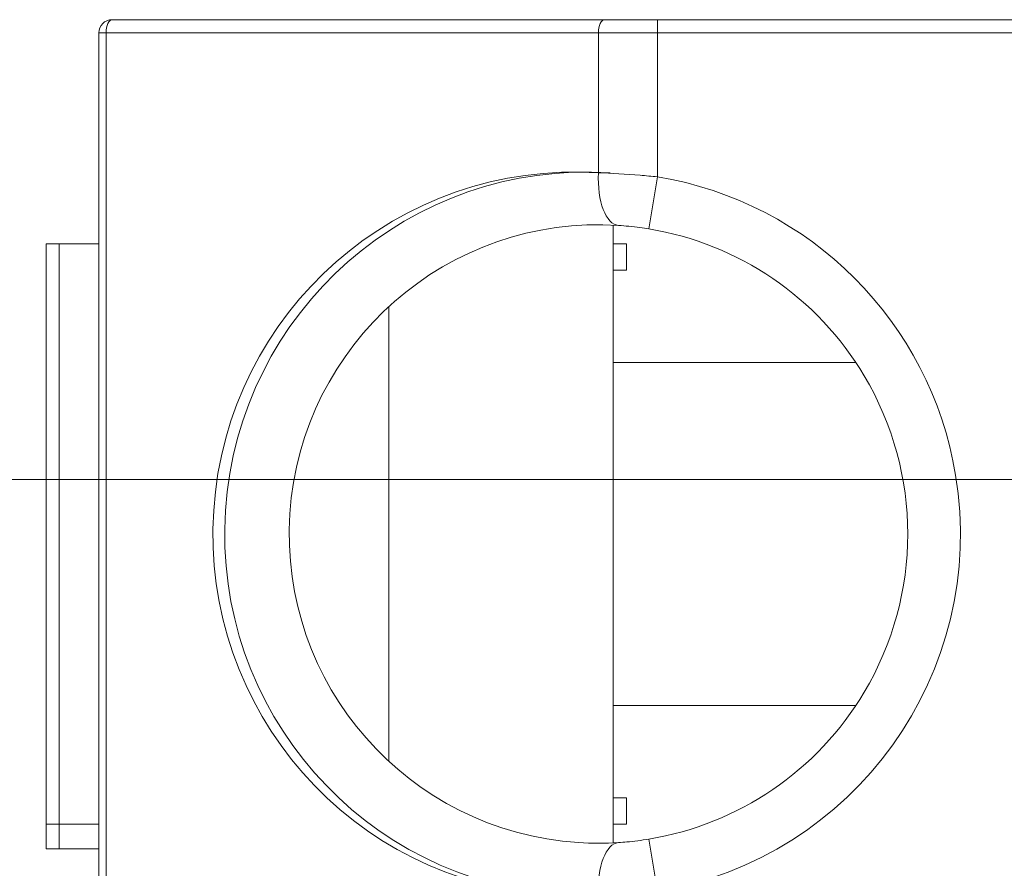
# Model space of a CAD drawing. Header units: inches. Extents: x -35 to 647, y 178 to 608.
# Tile 207 of 234: x 623.3 to 627.03, y 564.36 to 567.58. Entities that reach past the tile are written whole.
import ezdxf

# ---------------------------------------------------------------- set-up
doc = ezdxf.new("R2010")
doc.units = ezdxf.units.IN
doc.header["$MEASUREMENT"] = 0
doc.linetypes.add('AI-Linetype-2', pattern=[47.5, 22, -8.5, 8.5, -8.5])
doc.layers.add('1', color=7, linetype='Continuous')

# ---------------------------------------------------------------- blocks, each defined once
blk = doc.blocks.new('block 2510')
at = {"layer": '1', "color": 155, "lineweight": 18, "true_color": 0x4c7299}
blk.add_lwpolyline([(623.3951, 564.4319), (623.3951, 564.526)], dxfattribs=at)
blk = doc.blocks.new('block 2511')
at = {"layer": '1', "color": 155, "lineweight": 13, "true_color": 0x4c7299}
blk.add_lwpolyline([(623.4451, 564.526), (623.4451, 564.4319)], dxfattribs=at)
blk = doc.blocks.new('block 2512')
at = {"layer": '1', "color": 155, "lineweight": 18, "true_color": 0x4c7299}
blk.add_lwpolyline([(623.4451, 564.4319), (623.3951, 564.4319)], dxfattribs=at)
blk = doc.blocks.new('block 2517')
at = {"layer": '1', "color": 155, "lineweight": 18, "true_color": 0x4c7299}
blk.add_lwpolyline([(623.3951, 564.526), (623.3951, 566.726)], dxfattribs=at)
blk = doc.blocks.new('block 2518')
at = {"layer": '1', "color": 155, "lineweight": 13, "true_color": 0x4c7299}
blk.add_lwpolyline([(623.4451, 566.726), (623.4451, 564.526)], dxfattribs=at)
blk = doc.blocks.new('block 2519')
at = {"layer": '1', "color": 155, "lineweight": 18, "true_color": 0x4c7299}
blk.add_lwpolyline([(623.4451, 564.526), (623.3951, 564.526)], dxfattribs=at)
blk = doc.blocks.new('block 2520')
at = {"layer": '1', "color": 155, "lineweight": 18, "true_color": 0x4c7299}
blk.add_lwpolyline([(623.3951, 566.726), (623.4451, 566.726)], dxfattribs=at)
blk = doc.blocks.new('block 2521')
at = {"layer": '1', "color": 155, "lineweight": 18, "true_color": 0x4c7299}
blk.add_lwpolyline([(623.5951, 563.726), (623.5951, 567.526)], dxfattribs=at)
blk = doc.blocks.new('block 2522')
at = {"layer": '1', "color": 155, "lineweight": 13, "true_color": 0x4c7299}
blk.add_lwpolyline([(623.6227, 567.526), (623.6227, 563.726)], dxfattribs=at)
blk = doc.blocks.new('block 2524')
at = {"layer": '1', "color": 155, "lineweight": 13, "true_color": 0x4c7299}
blk.add_lwpolyline([(623.5951, 567.526), (623.6227, 567.526)], dxfattribs=at)
blk = doc.blocks.new('block 2525')
at = {"layer": '1', "color": 155, "lineweight": 13, "true_color": 0x4c7299}
blk.add_lwpolyline([(625.4895, 567.526), (623.6227, 567.526)], dxfattribs=at)
blk = doc.blocks.new('block 2526')
at = {"layer": '1', "color": 155, "lineweight": 13, "true_color": 0x4c7299}
blk.add_lwpolyline([(625.4895, 566.9956), (625.4895, 567.526)], dxfattribs=at)
blk = doc.blocks.new('block 2530')
at = {"layer": '1', "color": 155, "lineweight": 18, "true_color": 0x4c7299}
blk.add_lwpolyline([(623.6451, 567.576), (625.5118, 567.576)], dxfattribs=at)
blk = doc.blocks.new('block 2531')
at = {"layer": '1', "color": 155, "lineweight": 13, "true_color": 0x4c7299}
blk.add_lwpolyline([(625.6805, 566.7828), (625.7131, 566.9802)], dxfattribs=at)
blk = doc.blocks.new('block 2532')
at = {"layer": '1', "color": 155, "lineweight": 13, "true_color": 0x4c7299}
blk.add_lwpolyline([(625.6805, 564.4692), (625.7131, 564.2718)], dxfattribs=at)
blk = doc.blocks.new('block 2537')
at = {"layer": '1', "color": 155, "lineweight": 13, "true_color": 0x4c7299}
blk.add_lwpolyline([(625.7131, 567.526), (625.4895, 567.526)], dxfattribs=at)
blk = doc.blocks.new('block 2538')
at = {"layer": '1', "color": 155, "lineweight": 13, "true_color": 0x4c7299}
blk.add_lwpolyline([(625.7131, 567.526), (625.7131, 566.9802)], dxfattribs=at)
blk = doc.blocks.new('block 2539')
at = {"layer": '1', "color": 155, "lineweight": 13, "true_color": 0x4c7299}
blk.add_lwpolyline([(625.7131, 567.526), (625.7131, 567.576)], dxfattribs=at)
blk = doc.blocks.new('block 2540')
at = {"layer": '1', "color": 155, "lineweight": 18, "true_color": 0x4c7299}
blk.add_lwpolyline([(625.5118, 567.576), (625.7131, 567.576)], dxfattribs=at)
blk = doc.blocks.new('block 2541')
at = {"layer": '1', "color": 155, "lineweight": 18, "true_color": 0x4c7299}
blk.add_lwpolyline([(625.5951, 564.526), (625.5951, 564.626)], dxfattribs=at)
blk = doc.blocks.new('block 2542')
at = {"layer": '1', "color": 155, "lineweight": 18, "true_color": 0x4c7299}
blk.add_lwpolyline([(625.5951, 566.626), (625.5951, 566.726)], dxfattribs=at)
blk = doc.blocks.new('block 2590')
at = {"layer": '1', "color": 155, "lineweight": 18, "true_color": 0x4c7299}
blk.add_lwpolyline([(623.5951, 564.4319), (623.4451, 564.4319)], dxfattribs=at)
blk = doc.blocks.new('block 2595')
at = {"layer": '1', "color": 155, "lineweight": 18, "true_color": 0x4c7299}
blk.add_lwpolyline([(623.4451, 564.526), (623.5951, 564.526)], dxfattribs=at)
blk = doc.blocks.new('block 2596')
at = {"layer": '1', "color": 155, "lineweight": 18, "true_color": 0x4c7299}
blk.add_lwpolyline([(623.4451, 566.726), (623.5951, 566.726)], dxfattribs=at)
blk = doc.blocks.new('block 2597')
at = {"layer": '1', "color": 155, "lineweight": 18, "true_color": 0x4c7299}
blk.add_lwpolyline([(624.6951, 564.7637), (624.6951, 566.4883)], dxfattribs=at)
blk = doc.blocks.new('block 2598')
at = {"layer": '1', "color": 155, "lineweight": 18, "true_color": 0x4c7299}
blk.add_lwpolyline([(625.5451, 566.276), (626.4653, 566.276)], dxfattribs=at)
blk = doc.blocks.new('block 2599')
at = {"layer": '1', "color": 155, "lineweight": 18, "true_color": 0x4c7299}
blk.add_lwpolyline([(625.5451, 566.726), (625.5951, 566.726)], dxfattribs=at)
blk = doc.blocks.new('block 2600')
at = {"layer": '1', "color": 155, "lineweight": 18, "true_color": 0x4c7299}
blk.add_lwpolyline([(625.5451, 564.626), (625.5951, 564.626)], dxfattribs=at)
blk = doc.blocks.new('block 2601')
at = {"layer": '1', "color": 155, "lineweight": 18, "true_color": 0x4c7299}
blk.add_lwpolyline([(625.5451, 564.976), (626.4653, 564.976)], dxfattribs=at)
blk = doc.blocks.new('block 2602')
at = {"layer": '1', "color": 155, "lineweight": 18, "true_color": 0x4c7299}
blk.add_lwpolyline([(625.5951, 564.526), (625.5451, 564.526)], dxfattribs=at)
blk = doc.blocks.new('block 2603')
at = {"layer": '1', "color": 155, "lineweight": 18, "true_color": 0x4c7299}
blk.add_lwpolyline([(625.5951, 566.626), (625.5451, 566.626)], dxfattribs=at)
blk = doc.blocks.new('block 2604')
at = {"layer": '1', "color": 155, "lineweight": 18, "true_color": 0x4c7299}
blk.add_lwpolyline([(625.5451, 566.7972), (625.5451, 564.4548)], dxfattribs=at)
blk = doc.blocks.new('block 2605')
at = {"layer": '1', "color": 155, "lineweight": 13, "true_color": 0x4c7299}
blk.add_lwpolyline([(627.5451, 567.526), (625.7131, 567.526)], dxfattribs=at)
blk = doc.blocks.new('block 2606')
at = {"layer": '1', "color": 155, "lineweight": 18, "true_color": 0x4c7299}
blk.add_lwpolyline([(625.7131, 567.576), (627.5451, 567.576)], dxfattribs=at)
blk = doc.blocks.new('block 5315')
at = {"layer": '1', "color": 155, "lineweight": 13, "true_color": 0x4c7299}
blk.add_open_spline([(625.7131, 566.9802), (626.2932, 566.8844), (626.7479, 566.4297), (626.8436, 565.8496), (626.9671, 565.1017), (626.461, 564.3953), (625.7131, 564.2718)], degree=3, knots=[0, 0, 0, 0, 1, 1, 1, 2, 2, 2, 2], dxfattribs=at)
blk = doc.blocks.new('block 5318')
at = {"layer": '1', "color": 155, "lineweight": 18, "true_color": 0x4c7299}
blk.add_open_spline([(623.6451, 567.576), (623.6174, 567.576), (623.5951, 567.5536), (623.5951, 567.526)], degree=3, dxfattribs=at)
blk = doc.blocks.new('block 5320')
at = {"layer": '1', "color": 155, "lineweight": 13, "true_color": 0x4c7299}
blk.add_open_spline([(625.4895, 566.9956), (624.7331, 567.045), (624.0799, 566.4718), (624.0305, 565.7154), (623.9811, 564.959), (624.5542, 564.3058), (625.3106, 564.2564), (625.3702, 564.2525), (625.4299, 564.2525), (625.4895, 564.2564)], degree=3, knots=[0, 0, 0, 0, 1, 1, 1, 2, 2, 2, 3, 3, 3, 3], dxfattribs=at)
blk = doc.blocks.new('block 5321')
at = {"layer": '1', "color": 155, "lineweight": 18, "true_color": 0x4c7299}
blk.add_open_spline([(625.6805, 564.4692), (626.0214, 564.5254), (626.3201, 564.7292), (626.4968, 565.026)], degree=3, dxfattribs=at)
blk = doc.blocks.new('block 5322')
at = {"layer": '1', "color": 155, "lineweight": 18, "true_color": 0x4c7299}
blk.add_open_spline([(626.4968, 566.226), (626.3201, 566.5228), (626.0214, 566.7265), (625.6805, 566.7828)], degree=3, dxfattribs=at)
blk = doc.blocks.new('block 5323')
at = {"layer": '1', "color": 155, "lineweight": 18, "true_color": 0x4c7299}
blk.add_open_spline([(626.4968, 565.026), (626.717, 565.3957), (626.717, 565.8563), (626.4968, 566.226)], degree=3, dxfattribs=at)
blk = doc.blocks.new('block 5331')
at = {"layer": '1', "color": 155, "lineweight": 18, "true_color": 0x4c7299}
blk.add_open_spline([(625.5659, 566.796), (624.9197, 566.8382), (624.3617, 566.3486), (624.3195, 565.7024), (624.2773, 565.0562), (624.7669, 564.4982), (625.4131, 564.456), (625.464, 564.4527), (625.515, 564.4527), (625.5659, 564.456)], degree=3, knots=[0, 0, 0, 0, 1, 1, 1, 2, 2, 2, 3, 3, 3, 3], dxfattribs=at)
blk = doc.blocks.new('block 5332')
at = {"layer": '1', "color": 155, "lineweight": 18, "true_color": 0x4c7299}
blk.add_open_spline([(625.5342, 566.9956), (624.7778, 567.045), (624.1246, 566.4718), (624.0752, 565.7154), (624.0258, 564.959), (624.5989, 564.3058), (625.3553, 564.2564), (625.4149, 564.2525), (625.4746, 564.2525), (625.5342, 564.2564)], degree=3, knots=[0, 0, 0, 0, 1, 1, 1, 2, 2, 2, 3, 3, 3, 3], dxfattribs=at)
blk = doc.blocks.new('block 5427')
at = {"layer": '1', "color": 155, "lineweight": 13, "true_color": 0x4c7299}
blk.add_open_spline([(623.6451, 567.576), (623.6327, 567.576), (623.6227, 567.5536), (623.6227, 567.526)], degree=3, dxfattribs=at)
blk = doc.blocks.new('block 5429')
at = {"layer": '1', "color": 155, "lineweight": 13, "true_color": 0x4c7299}
blk.add_open_spline([(625.5118, 567.576), (625.4995, 567.576), (625.4895, 567.5536), (625.4895, 567.526)], degree=3, dxfattribs=at)
blk = doc.blocks.new('block 5430')
at = {"layer": '1', "color": 155, "lineweight": 13, "true_color": 0x4c7299}
blk.add_open_spline([(625.4895, 566.9956), (625.4838, 566.8876), (625.5177, 566.7992), (625.5659, 566.796)], degree=3, dxfattribs=at)
blk = doc.blocks.new('block 5431')
at = {"layer": '1', "color": 155, "lineweight": 13, "true_color": 0x4c7299}
blk.add_open_spline([(625.5659, 564.456), (625.5177, 564.4528), (625.4838, 564.3644), (625.4895, 564.2564)], degree=3, dxfattribs=at)
blk = doc.blocks.new('block 6953')
at = {"layer": '1', "color": 155, "lineweight": 18, "true_color": 0x4c7299}
blk.add_open_spline([(625.5659, 564.456), (625.576, 564.4566), (625.5865, 564.4575), (625.5972, 564.4585), (625.6237, 564.4609), (625.6524, 564.4645), (625.6805, 564.4692)], degree=3, knots=[0, 0, 0, 0, 1, 1, 1, 2, 2, 2, 2], dxfattribs=at)
blk = doc.blocks.new('block 6954')
at = {"layer": '1', "color": 155, "lineweight": 18, "true_color": 0x4c7299}
blk.add_open_spline([(625.6805, 566.7828), (625.6693, 566.7847), (625.658, 566.7864), (625.6469, 566.7879), (625.6186, 566.7917), (625.5907, 566.7944), (625.5659, 566.796)], degree=3, knots=[0, 0, 0, 0, 1, 1, 1, 2, 2, 2, 2], dxfattribs=at)
blk = doc.blocks.new('block 6955')
at = {"layer": '1', "color": 155, "lineweight": 13, "true_color": 0x4c7299}
blk.add_open_spline([(625.4895, 566.9956), (625.5388, 566.9937), (625.5928, 566.9905), (625.6475, 566.9861), (625.6691, 566.9843), (625.6911, 566.9823), (625.7131, 566.9802)], degree=3, knots=[0, 0, 0, 0, 1, 1, 1, 2, 2, 2, 2], dxfattribs=at)
blk = doc.blocks.new('block 8173')
at = {"layer": '1', "color": 8, "linetype": 'AI-Linetype-2', "lineweight": 13, "true_color": 0x808080}
blk.add_lwpolyline([(632.8288, 565.8325), (619.5902, 565.8325)], dxfattribs=at)

msp = doc.modelspace()

# ---------------------------------------------------------------- block references
at = {"layer": '1'}
for name in ['block 5318', 'block 5427', 'block 2530', 'block 5429', 'block 2540', 'block 2539', 'block 2606', 'block 2521', 'block 2524', 'block 2522', 'block 2525', 'block 2526', 'block 2537', 'block 2538', 'block 2605', 'block 5320', 'block 5332', 'block 5430', 'block 6955', 'block 2531', 'block 5315', 'block 5331', 'block 2604', 'block 6954', 'block 5322', 'block 2517', 'block 2520', 'block 2518', 'block 2596', 'block 2599', 'block 2542', 'block 2603', 'block 2597', 'block 2598', 'block 5323', 'block 8173', 'block 5321', 'block 2601', 'block 2600', 'block 2541', 'block 2510', 'block 2519', 'block 2511', 'block 2595', 'block 2602', 'block 5431', 'block 6953', 'block 2532', 'block 2512', 'block 2590']:
    msp.add_blockref(name, (0, 0), dxfattribs=at)

doc.saveas('drawing.dxf')
